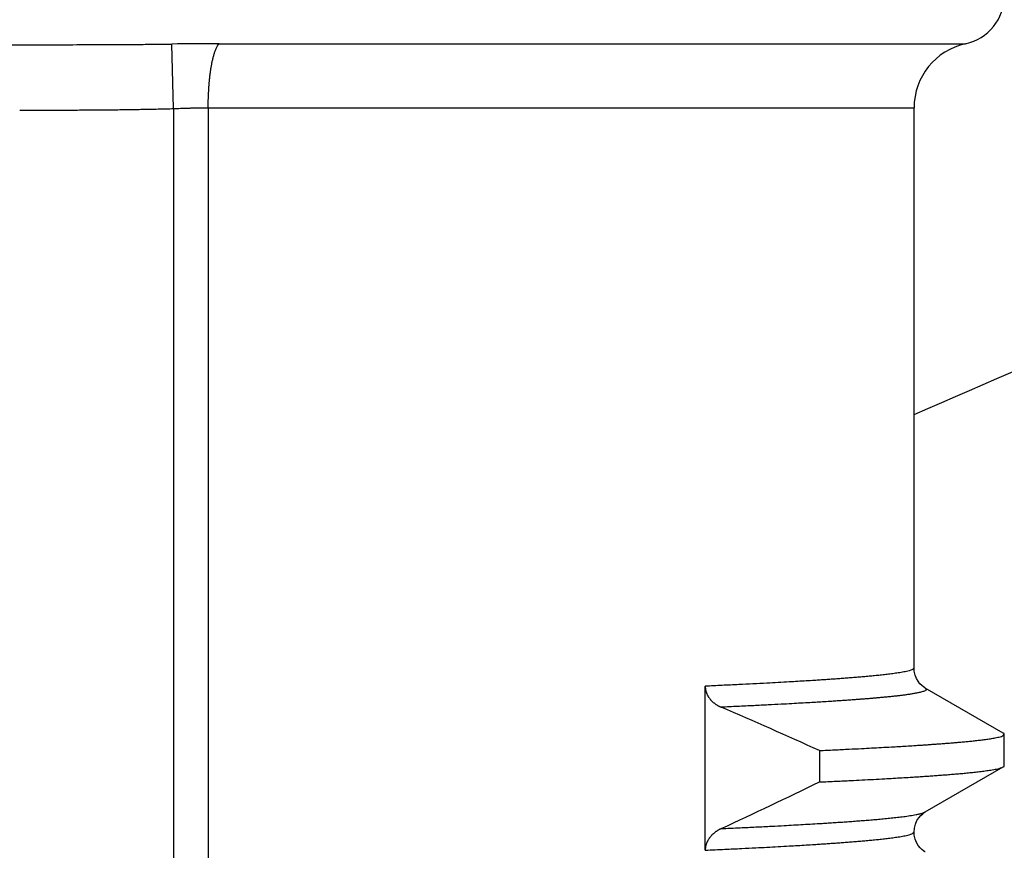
# Model space of a CAD drawing. Header units: millimetres. Extents: x 0 to 1076, y 0 to 742.
# Tile 42 of 125: x 165.78 to 171.78, y 435.19 to 440.25. Entities that reach past the tile are written whole.
import ezdxf

# ---------------------------------------------------------------- set-up
doc = ezdxf.new("R2010")
doc.units = ezdxf.units.MM
doc.header["$LTSCALE"] = 0.454724
doc.layers.add('NoLayerName_001', color=7, linetype='Continuous')
doc.layers.add('NoLayerName_002', color=7, linetype='Continuous')
doc.styles.get("Standard").update_dxf_attribs({"font": 'txt', "bigfont": 'extfont2'})
doc.dimstyles.get("Standard").update_dxf_attribs({"dimtxt": 2.5, "dimasz": 2.5, "dimexe": 1, "dimexo": 1, "dimtad": 1, "dimdec": 3, "dimzin": 0, "dimdsep": 46, "dimtxsty": 'Standard', "dimcen": 2.5, "dimadec": 3, "dimazin": 0, "dimtfac": 0.75, "dimtdec": 3, "dimtmove": 0, "dimatfit": 3, "dimfxl": 1, "dimarcsym": 0})

# ---------------------------------------------------------------- blocks, each defined once
blk = doc.blocks.new('_OPEN30')
at = {"color": 0, "linetype": 'ByBlock', "lineweight": -2}
for p, q in [((-1, 0.267949), (0, 0)), ((0, 0), (-1, -0.267949)), ((0, 0), (-1, 0))]:
    blk.add_line(p, q, dxfattribs=at)
blk = doc.blocks.new('*D118')
at = {"layer": 'Defpoints', "color": 0}
for p in [(200.9853, 487.5), (232.6932, 487.5), (170.65, 428.55)]:
    blk.add_point(p, dxfattribs=at)
at = {"layer": 'NoLayerName_002', "color": 0, "linetype": 'Continuous', "lineweight": 13}
for p, q in [((203.4853, 487.5), (235.1932, 487.5)), ((232.6932, 432.3), (232.6932, 483.75)), ((173.15, 428.55), (235.1932, 428.55))]:
    blk.add_line(p, q, dxfattribs=at)
at = {"layer": 'NoLayerName_002', "color": 0, "lineweight": 13, "xscale": 3.75, "yscale": 3.75, "zscale": 3.75}
for p, rotation in [((232.6932, 487.5), 90), ((232.6932, 428.55), 270)]:
    blk.add_blockref('_OPEN30', p, dxfattribs=dict(at, rotation=rotation))
at = {"layer": 'NoLayerName_002', "color": 0, "lineweight": 13, "insert": (225.0089, 458.025), "char_height": 8.75, "attachment_point": 5, "rotation": 90}
blk.add_mtext('\\W0.8000;５９', dxfattribs=at)

msp = doc.modelspace()

# ---------------------------------------------------------------- linework, layer by layer
at = {"layer": 'NoLayerName_001', "color": 60, "linetype": 'Continuous', "lineweight": 25}
for p, q in [((166.7133, 439.7114), (166.7017, 440.1048)), ((166.9903, 440.1069), (171.5395, 440.1069)), ((166.7133, 439.7114), (166.7133, 428.7999)), ((166.9241, 439.7162), (166.9241, 429.0999)), ((166.9241, 439.7162), (171.2252, 439.7162)), ((171.2252, 436.3), (171.2252, 439.7162)), ((169.9528, 435.1898), (169.9528, 436.189)), ((171.7689, 435.9031), (171.2933, 436.1779)), ((171.7752, 435.7041), (171.7752, 435.8958)), ((170.6486, 435.7967), (170.6486, 435.6049)), ((171.2934, 435.4219), (171.7689, 435.6968)), ((171.2252, 435.2999), (171.2252, 435.2999))]:
    msp.add_line(p, q, dxfattribs=at)
for points in [[(171.2933, 436.178), (171.2901, 436.1799), (171.2822, 436.1853), (171.2725, 436.1931), (171.2614, 436.2042), (171.2501, 436.2188), (171.2399, 436.2363), (171.2316, 436.2572), (171.2264, 436.2809), (171.2252, 436.3)], [(171.2252, 435.2999), (171.2272, 435.3239), (171.2335, 435.3484), (171.2431, 435.3697), (171.2544, 435.3871), (171.2666, 435.4012), (171.2782, 435.4116), (171.2878, 435.4185), (171.2933, 435.4219)], [(171.2933, 435.178), (171.2902, 435.1798), (171.2823, 435.1852), (171.2727, 435.193), (171.2616, 435.204), (171.2502, 435.2186), (171.24, 435.2361), (171.2317, 435.257), (171.2265, 435.2806), (171.2252, 435.2999)]]:
    msp.add_lwpolyline(points, dxfattribs=at)
for centre, radius, start, end in [((171.4752, 440.3999), 0.3, 282.37347, 0), ((167.0112, 417.0449), 23.062, 90.05173, 90.76889), ((171.6252, 439.7162), 0.4, 102.37374, 180), ((157.7219, 407.3259), 31.2679, 65.58026, 66.77886), ((152.4288, 473.1818), 41.761, 294.95832, 295.86725)]:
    msp.add_arc(centre, radius, start, end, dxfattribs=at)
at = {"layer": 'NoLayerName_001', "color": 7, "linetype": 'Continuous', "lineweight": 25}
msp.add_arc((150, 487.5), 54, 293.14498, 296.26065, dxfattribs=at)
at = {"layer": 'NoLayerName_001', "color": 60, "linetype": 'Continuous', "lineweight": 25}
for points, knots in [([(164.8487, 440.1048), (164.8796, 440.1045), (164.9413, 440.1037), (165.034, 440.1029), (165.1421, 440.1021), (165.2811, 440.1014), (165.4818, 440.1009), (165.6517, 440.1007), (165.7598, 440.1007), (165.7752, 440.1007)], [0, 0, 0, 0, 0.0926501, 0.1853003, 0.2779509, 0.4169271, 0.6022281, 0.8801783, 0.9265034, 0.9265034, 0.9265034, 0.9265034]), ([(165.7752, 440.1007), (165.8678, 440.1008), (166.0223, 440.1008), (166.223, 440.1013), (166.362, 440.1019), (166.4701, 440.1025), (166.5627, 440.1033), (166.6399, 440.104), (166.6862, 440.1046), (166.7017, 440.1048)], [0, 0, 0, 0, 0.2779503, 0.463251, 0.6022271, 0.6948778, 0.7875282, 0.8801784, 0.9265034, 0.9265034, 0.9265034, 0.9265034]), ([(166.9787, 440.0906), (166.9805, 440.0934), (166.9836, 440.0994), (166.9882, 440.1043), (166.9903, 440.1069)], [0, 0, 0, 0, 0.01007259, 0.02008693, 0.02008693, 0.02008693, 0.02008693]), ([(166.9241, 439.7162), (166.9241, 439.7195), (166.9241, 439.7262), (166.9242, 439.7362), (166.9243, 439.7463), (166.9245, 439.7563), (166.9247, 439.7663), (166.925, 439.7763), (166.9254, 439.7863), (166.9258, 439.7963), (166.9262, 439.8064), (166.9268, 439.8164), (166.9273, 439.8264), (166.928, 439.8364), (166.9287, 439.8464), (166.9294, 439.8564), (166.9302, 439.8664), (166.9311, 439.8764), (166.9321, 439.8864), (166.9331, 439.8963), (166.9342, 439.9063), (166.9353, 439.9163), (166.9366, 439.9262), (166.9379, 439.9362), (166.9394, 439.9461), (166.9409, 439.956), (166.9425, 439.9659), (166.9442, 439.9757), (166.9461, 439.9856), (166.948, 439.9954), (166.9501, 440.0052), (166.9523, 440.015), (166.9547, 440.0248), (166.9573, 440.0344), (166.9601, 440.0441), (166.9631, 440.0536), (166.9664, 440.0631), (166.97, 440.0724), (166.974, 440.0817), (166.9772, 440.0876), (166.9787, 440.0906)], [0, 0, 0, 0, 0.0100226, 0.0200455, 0.0300686, 0.0400921, 0.0501158, 0.0601398, 0.0701642, 0.080189, 0.0902142, 0.1002399, 0.1102661, 0.120293, 0.1303207, 0.1403491, 0.150378, 0.160407, 0.1704356, 0.1804637, 0.190491, 0.2005173, 0.2105426, 0.220567, 0.2305906, 0.2406136, 0.2506363, 0.2606591, 0.2706821, 0.2807054, 0.2907299, 0.3007567, 0.3107865, 0.320816, 0.3308419, 0.340863, 0.3508804, 0.360899, 0.3709331, 0.3810078, 0.3810078, 0.3810078, 0.3810078]), ([(165.7752, 439.7017), (165.8221, 439.7017), (165.9159, 439.7018), (166.041, 439.7021), (166.1505, 439.7027), (166.2443, 439.7033), (166.3381, 439.7042), (166.4163, 439.7051), (166.4788, 439.7061), (166.5257, 439.7069), (166.5726, 439.7078), (166.6195, 439.7089), (166.6664, 439.71), (166.6976, 439.7109), (166.7133, 439.7114)], [0, 0, 0, 0, 0.140723, 0.281446, 0.375262, 0.4690793, 0.5628981, 0.656717, 0.703626, 0.7505347, 0.797443, 0.8443509, 0.8912587, 0.9381664, 0.9381664, 0.9381664, 0.9381664]), ([(166.7133, 439.7114), (166.7203, 439.7116), (166.7343, 439.7122), (166.7519, 439.7129), (166.766, 439.7134), (166.7765, 439.7137), (166.787, 439.714), (166.7976, 439.7143), (166.8081, 439.7146), (166.8187, 439.7149), (166.8292, 439.7151), (166.8397, 439.7153), (166.8503, 439.7155), (166.8608, 439.7157), (166.8714, 439.7158), (166.8819, 439.716), (166.8925, 439.7161), (166.903, 439.7161), (166.9135, 439.7162), (166.9206, 439.7162), (166.9241, 439.7162)], [0, 0, 0, 0, 0.0210864, 0.042173, 0.0527164, 0.0632601, 0.0738038, 0.0843477, 0.0948917, 0.1054357, 0.1159797, 0.1265237, 0.1370676, 0.1476115, 0.1581553, 0.168699, 0.1792426, 0.1897861, 0.2003295, 0.2108728, 0.2108728, 0.2108728, 0.2108728]), ([(171.2252, 436.3), (171.221, 436.2964), (171.2134, 436.2875), (171.1962, 436.2837), (171.1799, 436.2792), (171.1631, 436.2759), (171.1462, 436.2728), (171.1294, 436.2701), (171.1125, 436.2675), (171.0955, 436.2652), (171.0786, 436.263), (171.0616, 436.2609), (171.0446, 436.2589), (171.0276, 436.257), (171.0106, 436.2551), (170.9936, 436.2534), (170.9766, 436.2517), (170.9596, 436.2501), (170.9426, 436.2485), (170.9255, 436.2469), (170.9085, 436.2454), (170.8915, 436.244), (170.8744, 436.2426), (170.8517, 436.2407), (170.8233, 436.2385), (170.7892, 436.2359), (170.7551, 436.2334), (170.721, 436.231), (170.6869, 436.2286), (170.6528, 436.2264), (170.613, 436.2238), (170.5675, 436.221), (170.5163, 436.2179), (170.4594, 436.2146), (170.3968, 436.211), (170.3228, 436.207), (170.2431, 436.2029), (170.1521, 436.1984), (170.0553, 436.1937), (169.987, 436.1906), (169.9528, 436.189)], [0, 0, 0, 0, 0.01665, 0.033764, 0.050852, 0.067953, 0.08505, 0.102147, 0.119244, 0.136342, 0.153439, 0.170536, 0.187633, 0.204729, 0.221826, 0.238923, 0.25602, 0.273117, 0.290215, 0.307312, 0.32441, 0.341508, 0.358605, 0.375702, 0.409896, 0.444089, 0.478283, 0.512476, 0.546669, 0.580863, 0.615056, 0.666346, 0.717637, 0.768927, 0.837314, 0.905701, 0.991184, 1.076668, 1.179248, 1.281828, 1.281828, 1.281828, 1.281828]), ([(169.9528, 436.189), (169.9529, 436.1871), (169.9529, 436.1833), (169.9533, 436.1776), (169.954, 436.172), (169.955, 436.1664), (169.9563, 436.1608), (169.9578, 436.1553), (169.9596, 436.1499), (169.9616, 436.1446), (169.9639, 436.1393), (169.9664, 436.1342), (169.9691, 436.1292), (169.972, 436.1244), (169.9752, 436.1196), (169.9785, 436.115), (169.982, 436.1105), (169.9857, 436.1062), (169.9896, 436.102), (169.9935, 436.098), (169.9977, 436.0941), (170.0019, 436.0903), (170.0063, 436.0867), (170.0108, 436.0832), (170.0155, 436.0799), (170.0202, 436.0768), (170.025, 436.0737), (170.0299, 436.0709), (170.0349, 436.0681), (170.0399, 436.0656), (170.045, 436.0631), (170.0485, 436.0616), (170.0502, 436.0608)], [0, 0, 0, 0, 0.0056707, 0.0113537, 0.0170469, 0.0227477, 0.0284531, 0.0341597, 0.0398638, 0.0455619, 0.051254, 0.0569432, 0.0626311, 0.068319, 0.0740068, 0.0796939, 0.0853787, 0.0910601, 0.0967396, 0.1024188, 0.1080986, 0.1137796, 0.1194616, 0.1251438, 0.1308251, 0.1365052, 0.1421843, 0.1478625, 0.1535393, 0.159214, 0.1648857, 0.1705529, 0.1705529, 0.1705529, 0.1705529]), ([(171.2933, 436.1779), (171.2956, 436.1752), (171.3043, 436.17), (171.2925, 436.1609), (171.2832, 436.1574), (171.2724, 436.1539), (171.2618, 436.1512), (171.251, 436.1487), (171.2401, 436.1465), (171.2293, 436.1445), (171.2184, 436.1426), (171.2075, 436.1408), (171.1966, 436.1391), (171.1856, 436.1375), (171.1747, 436.136), (171.1637, 436.1346), (171.1528, 436.1332), (171.1418, 436.1318), (171.1308, 436.1305), (171.1198, 436.1292), (171.1089, 436.128), (171.0979, 436.1268), (171.0869, 436.1256), (171.0759, 436.1245), (171.0649, 436.1234), (171.0539, 436.1223), (171.0429, 436.1212), (171.0282, 436.1199), (171.0099, 436.1182), (170.9879, 436.1162), (170.9658, 436.1143), (170.9438, 436.1125), (170.9218, 436.1108), (170.8998, 436.109), (170.8777, 436.1074), (170.852, 436.1055), (170.8226, 436.1033), (170.7895, 436.101), (170.7565, 436.0988), (170.7197, 436.0964), (170.694, 436.0948), (170.6793, 436.0938)], [0, 0, 0, 0, 0.0106376, 0.0213248, 0.0323595, 0.0434156, 0.0544655, 0.0655174, 0.0765688, 0.0876199, 0.0986711, 0.1097223, 0.1207735, 0.1318248, 0.1428764, 0.1539281, 0.1649797, 0.176031, 0.1870822, 0.1981333, 0.2091844, 0.2202355, 0.2312866, 0.2423377, 0.2533888, 0.2644399, 0.275491, 0.2865422, 0.3086444, 0.3307465, 0.3528486, 0.3749507, 0.3970528, 0.4191549, 0.4412569, 0.463359, 0.4965121, 0.5296652, 0.5628183, 0.5959714, 0.6401754, 0.6401754, 0.6401754, 0.6401754]), ([(170.6793, 436.0938), (170.6645, 436.0929), (170.6351, 436.0911), (170.5873, 436.0883), (170.5358, 436.0853), (170.477, 436.082), (170.4108, 436.0784), (170.3335, 436.0744), (170.2452, 436.07), (170.1496, 436.0654), (170.0833, 436.0624), (170.0502, 436.0608)], [0, 0, 0, 0, 0.0442041, 0.0884081, 0.1436632, 0.1989183, 0.2652244, 0.3425815, 0.4309896, 0.5304489, 0.629908, 0.629908, 0.629908, 0.629908]), ([(171.7752, 435.8958), (171.7752, 435.8959), (171.7752, 435.8963), (171.7751, 435.8968), (171.7749, 435.8973), (171.7748, 435.8977), (171.7745, 435.8982), (171.7743, 435.8986), (171.774, 435.899), (171.7737, 435.8994), (171.7734, 435.8998), (171.773, 435.9001), (171.7727, 435.9005), (171.7723, 435.9008), (171.7719, 435.9011), (171.7715, 435.9014), (171.771, 435.9017), (171.7706, 435.902), (171.7702, 435.9023), (171.7697, 435.9026), (171.7693, 435.9028), (171.769, 435.903), (171.7689, 435.9031)], [0, 0, 0, 0, 0.00049748, 0.00099748, 0.00149905, 0.00199916, 0.00249564, 0.0029905, 0.00348575, 0.00398289, 0.00448291, 0.00498635, 0.00549335, 0.00600369, 0.00651683, 0.00703199, 0.00754815, 0.00806412, 0.00857856, 0.00908999, 0.00959684, 0.01009745, 0.01009745, 0.01009745, 0.01009745]), ([(170.6486, 435.7967), (170.6788, 435.7981), (170.7393, 435.8008), (170.825, 435.805), (170.9006, 435.8087), (170.9662, 435.8122), (171.0266, 435.8154), (171.0821, 435.8185), (171.1324, 435.8214), (171.1778, 435.8241), (171.2181, 435.8266), (171.2533, 435.8289), (171.2836, 435.8309), (171.3138, 435.8329), (171.344, 435.8351), (171.3742, 435.8372), (171.4044, 435.8395), (171.4295, 435.8415), (171.4496, 435.8431), (171.4647, 435.8444), (171.4798, 435.8456), (171.4949, 435.8469), (171.51, 435.8483), (171.5251, 435.8496), (171.5401, 435.8511), (171.5552, 435.8525), (171.5703, 435.854), (171.5853, 435.8556), (171.6004, 435.8573), (171.6154, 435.859), (171.6305, 435.8607), (171.6455, 435.8626), (171.6605, 435.8646), (171.6755, 435.8667), (171.6905, 435.869), (171.7054, 435.8714), (171.7203, 435.8742), (171.7352, 435.8772), (171.7496, 435.8812), (171.7648, 435.8846), (171.7715, 435.8926), (171.7752, 435.8958)], [0, 0, 0, 0, 0.090842, 0.181683, 0.257385, 0.317946, 0.378507, 0.439068, 0.484489, 0.529911, 0.575332, 0.605612, 0.635893, 0.666174, 0.696454, 0.726735, 0.757015, 0.787296, 0.802437, 0.817577, 0.832718, 0.847859, 0.863, 0.878141, 0.893282, 0.908423, 0.923564, 0.938704, 0.953844, 0.968985, 0.984125, 0.999266, 1.014406, 1.029548, 1.044689, 1.059829, 1.074969, 1.090113, 1.105247, 1.120401, 1.135143, 1.135143, 1.135143, 1.135143]), ([(170.6486, 435.6049), (170.6832, 435.6066), (170.7466, 435.6094), (170.8331, 435.6137), (170.9081, 435.6174), (170.9773, 435.621), (171.0407, 435.6245), (171.0983, 435.6277), (171.1502, 435.6308), (171.1963, 435.6336), (171.2366, 435.6361), (171.2712, 435.6384), (171.3057, 435.6407), (171.3403, 435.6431), (171.3748, 435.6456), (171.4036, 435.6478), (171.4266, 435.6495), (171.4439, 435.6509), (171.4612, 435.6523), (171.4784, 435.6538), (171.4957, 435.6553), (171.5129, 435.6568), (171.5302, 435.6584), (171.5474, 435.6601), (171.5646, 435.6618), (171.5819, 435.6635), (171.5991, 435.6654), (171.6163, 435.6673), (171.6335, 435.6694), (171.6507, 435.6716), (171.6678, 435.6739), (171.685, 435.6764), (171.7021, 435.6792), (171.7191, 435.6822), (171.7361, 435.6858), (171.753, 435.6898), (171.7635, 435.6946), (171.7689, 435.6968)], [0, 0, 0, 0, 0.103913, 0.190508, 0.259783, 0.329059, 0.398334, 0.450291, 0.502248, 0.554205, 0.588842, 0.62348, 0.658118, 0.692756, 0.727394, 0.762032, 0.779351, 0.79667, 0.81399, 0.831309, 0.848628, 0.865948, 0.883267, 0.900586, 0.917905, 0.935223, 0.952542, 0.969861, 0.987181, 1.0045, 1.021819, 1.039137, 1.056457, 1.073783, 1.091095, 1.108413, 1.125731, 1.125731, 1.125731, 1.125731]), ([(171.7689, 435.6968), (171.769, 435.6968), (171.7693, 435.697), (171.7697, 435.6973), (171.7701, 435.6975), (171.7705, 435.6978), (171.7709, 435.6981), (171.7713, 435.6984), (171.7717, 435.6987), (171.7721, 435.699), (171.7725, 435.6993), (171.7729, 435.6997), (171.7733, 435.7001), (171.7736, 435.7005), (171.774, 435.7009), (171.7743, 435.7013), (171.7745, 435.7017), (171.7748, 435.7022), (171.7749, 435.7026), (171.7751, 435.7031), (171.7752, 435.7036), (171.7752, 435.7039), (171.7752, 435.7041)], [0, 0, 0, 0, 0.00049022, 0.00097777, 0.0014648, 0.00195357, 0.00244637, 0.00294563, 0.00345381, 0.00397146, 0.00449553, 0.00502278, 0.00555025, 0.00607529, 0.00659569, 0.00710976, 0.00761646, 0.00811554, 0.00860777, 0.00909506, 0.00958064, 0.0100692, 0.0100692, 0.0100692, 0.0100692]), ([(170.0502, 435.3207), (170.0886, 435.3224), (170.159, 435.3256), (170.2614, 435.3306), (170.3509, 435.3351), (170.4277, 435.3392), (170.4916, 435.3426), (170.5492, 435.3459), (170.6067, 435.3492), (170.6579, 435.3523), (170.7026, 435.3551), (170.741, 435.3576), (170.7793, 435.3602), (170.8177, 435.3628), (170.856, 435.3656), (170.888, 435.368), (170.9135, 435.3699), (170.9327, 435.3715), (170.9518, 435.373), (170.971, 435.3746), (170.9901, 435.3762), (171.0093, 435.3779), (171.0284, 435.3797), (171.0475, 435.3815), (171.0666, 435.3834), (171.0858, 435.3853), (171.1049, 435.3874), (171.124, 435.3895), (171.143, 435.3918), (171.1621, 435.3941), (171.1812, 435.3967), (171.2002, 435.3995), (171.2192, 435.4025), (171.2381, 435.4058), (171.2569, 435.4098), (171.2757, 435.4142), (171.2874, 435.4195), (171.2933, 435.4219)], [0, 0, 0, 0, 0.115296, 0.211377, 0.307457, 0.384321, 0.441969, 0.499617, 0.557266, 0.614914, 0.653346, 0.691778, 0.730211, 0.768643, 0.807075, 0.845507, 0.864724, 0.88394, 0.903157, 0.922373, 0.94159, 0.960806, 0.980023, 0.999239, 1.018455, 1.037671, 1.056887, 1.076103, 1.09532, 1.114537, 1.133752, 1.152967, 1.172185, 1.191408, 1.210618, 1.229832, 1.249047, 1.249047, 1.249047, 1.249047]), ([(170.0502, 435.3206), (170.0485, 435.3198), (170.045, 435.3182), (170.04, 435.3156), (170.0349, 435.3128), (170.03, 435.3099), (170.0251, 435.3069), (170.0204, 435.3037), (170.0157, 435.3004), (170.0111, 435.297), (170.0066, 435.2934), (170.0023, 435.2897), (169.998, 435.2858), (169.9939, 435.2818), (169.99, 435.2777), (169.9861, 435.2734), (169.9825, 435.269), (169.979, 435.2644), (169.9757, 435.2598), (169.9725, 435.255), (169.9696, 435.25), (169.9668, 435.245), (169.9643, 435.2399), (169.962, 435.2346), (169.9599, 435.2292), (169.9581, 435.2238), (169.9565, 435.2182), (169.9552, 435.2126), (169.9541, 435.207), (169.9534, 435.2013), (169.9529, 435.1955), (169.9529, 435.1917), (169.9528, 435.1898)], [0, 0, 0, 0, 0.005718, 0.0114399, 0.0171646, 0.0228914, 0.0286197, 0.0343491, 0.0400796, 0.0458115, 0.0515443, 0.0572768, 0.0630081, 0.0687381, 0.0744668, 0.0801951, 0.0859242, 0.0916557, 0.0973889, 0.1031231, 0.1088583, 0.1145951, 0.1203351, 0.1260803, 0.1318337, 0.1375943, 0.1433564, 0.1491155, 0.1548676, 0.1606099, 0.1663411, 0.1720612, 0.1720612, 0.1720612, 0.1720612]), ([(169.9528, 435.1889), (169.9927, 435.1907), (170.0667, 435.1941), (170.1691, 435.1991), (170.2545, 435.2034), (170.3285, 435.2073), (170.3968, 435.2109), (170.4594, 435.2145), (170.5163, 435.2178), (170.5675, 435.2208), (170.613, 435.2237), (170.6528, 435.2263), (170.6869, 435.2285), (170.721, 435.2309), (170.7551, 435.2333), (170.7892, 435.2358), (170.8233, 435.2384), (170.8517, 435.2406), (170.8744, 435.2425), (170.8915, 435.2439), (170.9085, 435.2453), (170.9255, 435.2468), (170.9426, 435.2484), (170.9596, 435.25), (170.9766, 435.2516), (170.9936, 435.2533), (171.0106, 435.255), (171.0276, 435.2569), (171.0446, 435.2588), (171.0616, 435.2608), (171.0786, 435.2628), (171.0955, 435.2651), (171.1125, 435.2674), (171.1294, 435.2699), (171.1462, 435.2727), (171.1631, 435.2757), (171.1799, 435.2791), (171.1962, 435.2836), (171.2134, 435.2874), (171.221, 435.2963), (171.2252, 435.2999)], [0, 0, 0, 0, 0.119677, 0.222258, 0.307742, 0.376129, 0.444516, 0.512903, 0.564193, 0.615484, 0.666774, 0.700968, 0.735161, 0.769355, 0.803548, 0.837742, 0.871936, 0.906129, 0.923227, 0.940324, 0.957422, 0.974519, 0.991617, 1.008715, 1.025812, 1.042909, 1.060006, 1.077103, 1.094199, 1.111296, 1.128393, 1.145491, 1.162588, 1.179686, 1.196783, 1.213879, 1.23098, 1.248069, 1.265182, 1.281834, 1.281834, 1.281834, 1.281834])]:
    msp.add_open_spline(points, degree=3, knots=knots, dxfattribs=at)

# ---------------------------------------------------------------- dimensions: what is measured, and where the dimension line sits
at = {"layer": 'NoLayerName_002', "color": 3, "linetype": 'Continuous', "lineweight": 13}
dim = msp.add_linear_dim(base=(232.6932, 487.5), p1=(170.65, 428.55), p2=(200.9853, 487.5), angle=90, text='\\W0.8000;５９', dimstyle='Standard', override={"dimtxt": 8.75, "dimasz": 3.75, "dimexe": 2.5, "dimexo": 2.5, "dimgap": 2.5, "dimzin": 8, "dimblk": 'OPEN30', "dimclrd": 0, "dimclre": 0, "dimclrt": 0, "dimtp": 0, "dimtm": 0, "dimlwd": 13, "dimlwe": 13}, dxfattribs=at)
dim.commit()
dim.dimension.update_dxf_attribs({"geometry": '*D118', "text_midpoint": (232.6932, 458.025), "dimtype": 160})

doc.saveas('drawing.dxf')
